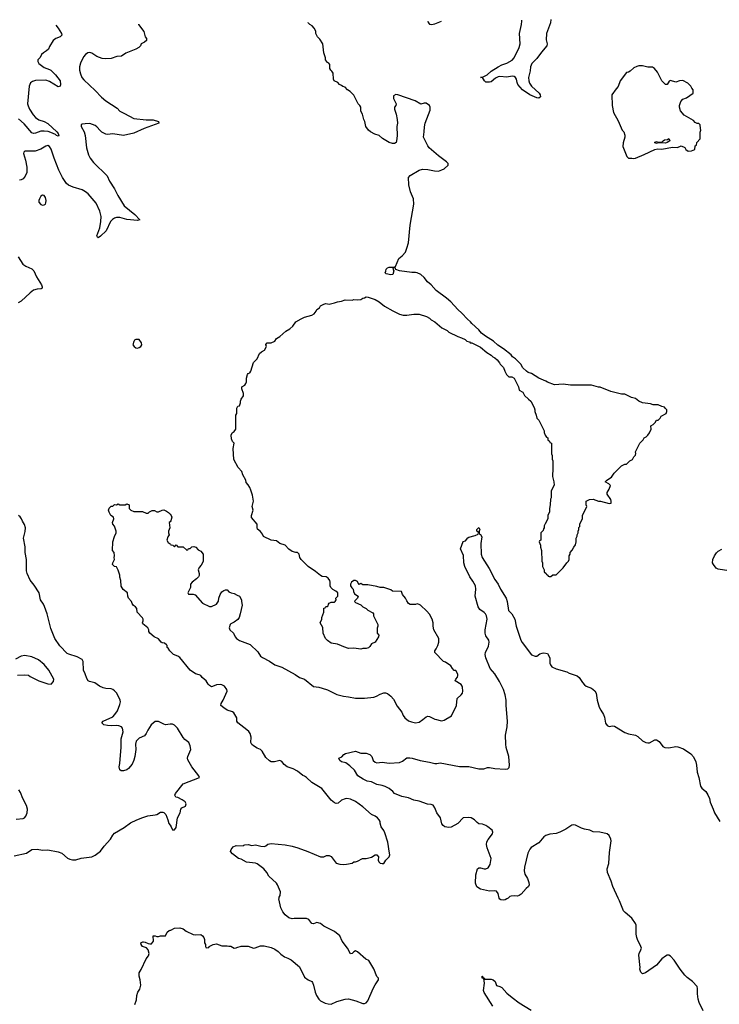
# Model space of a CAD drawing. Header units: inches. Extents: x 2323201 to 2563958, y 895391 to 1023096.
# Tile 35 of 196: x 2378292 to 2386243, y 1008792 to 1019986. Entities that reach past the tile are written whole.
import ezdxf

# ---------------------------------------------------------------- set-up
doc = ezdxf.new("R2010")
doc.units = ezdxf.units.IN
doc.header["$MEASUREMENT"] = 0
for name, color, linetype in [('C3070', 7, 'Continuous'), ('C3071', 7, 'Continuous'), ('C3080', 7, 'Continuous'), ('C3081', 7, 'Continuous')]:
    doc.layers.add(name, color=color, linetype=linetype)

msp = doc.modelspace()

# ---------------------------------------------------------------- linework, layer by layer
at = {"layer": 'C3070', "color": 5, "elevation": 240}
msp.add_lwpolyline([(2379602, 1008790), (2379618, 1008842), (2379622, 1008890), (2379635, 1008930), (2379657, 1008963), (2379669, 1009010), (2379662, 1009070), (2379648, 1009112), (2379648, 1009150), (2379674, 1009186), (2379729, 1009310), (2379757, 1009343), (2379764, 1009370), (2379752, 1009412), (2379732, 1009432), (2379689, 1009450), (2379673, 1009470), (2379669, 1009490), (2379690, 1009502), (2379699, 1009501), (2379718, 1009498), (2379750, 1009483), (2379770, 1009479), (2379790, 1009481), (2379814, 1009510), (2379810, 1009572), (2379830, 1009572), (2379850, 1009562), (2379870, 1009562), (2379890, 1009571), (2379950, 1009572), (2379969, 1009611), (2379989, 1009631), (2380000, 1009634)], dxfattribs=at)
at = {"layer": 'C3071', "color": 5}
for points, elevation in [([(2378701, 1019924), (2378730, 1019890), (2378768, 1019830), (2378771, 1019810), (2378750, 1019792), (2378702, 1019770), (2378673, 1019750), (2378630, 1019682), (2378617, 1019650), (2378597, 1019630), (2378562, 1019610), (2378539, 1019590), (2378523, 1019557), (2378498, 1019530), (2378496, 1019510), (2378510, 1019487), (2378570, 1019441), (2378630, 1019420), (2378646, 1019410), (2378700, 1019360), (2378750, 1019290), (2378756, 1019250), (2378750, 1019230), (2378730, 1019224), (2378630, 1019284), (2378590, 1019299), (2378470, 1019293), (2378436, 1019284), (2378413, 1019267), (2378400, 1019230), (2378381, 1019030), (2378386, 1019006), (2378403, 1018970), (2378444, 1018904), (2378470, 1018874), (2378510, 1018848), (2378568, 1018828), (2378610, 1018807), (2378712, 1018710), (2378727, 1018690), (2378735, 1018665), (2378730, 1018661), (2378711, 1018669), (2378700, 1018680), (2378645, 1018705), (2378614, 1018714), (2378570, 1018719), (2378530, 1018720), (2378470, 1018695), (2378450, 1018693), (2378430, 1018699), (2378342, 1018802), (2378279, 1018859)], 220), ([(2379640, 1019934), (2379640, 1019930), (2379702, 1019850), (2379719, 1019790), (2379731, 1019770), (2379731, 1019750), (2379710, 1019729), (2379671, 1019710), (2379665, 1019690), (2379645, 1019670), (2379611, 1019650), (2379496, 1019604), (2379450, 1019572), (2379394, 1019566), (2379330, 1019544), (2379270, 1019540), (2379230, 1019546), (2379169, 1019569), (2379110, 1019605), (2379090, 1019611), (2379067, 1019610), (2379038, 1019590), (2379017, 1019563), (2378981, 1019490), (2378972, 1019450), (2378972, 1019410), (2378982, 1019370), (2378998, 1019330), (2379020, 1019300), (2379150, 1019180), (2379223, 1019103), (2379270, 1019064), (2379399, 1018979), (2379430, 1018944), (2379481, 1018921), (2379590, 1018861), (2379730, 1018849), (2379809, 1018849), (2379871, 1018830), (2379872, 1018810), (2379707, 1018750), (2379590, 1018694), (2379470, 1018670), (2379350, 1018687), (2379290, 1018681), (2379270, 1018683), (2379226, 1018706), (2379205, 1018725), (2379170, 1018768), (2379150, 1018782), (2379090, 1018805), (2379037, 1018803), (2379003, 1018797), (2378991, 1018789), (2378991, 1018770), (2379023, 1018710), (2379036, 1018670), (2379050, 1018530), (2379074, 1018450), (2379092, 1018410), (2379130, 1018361), (2379286, 1018210), (2379313, 1018150), (2379370, 1018064), (2379408, 1017988), (2379479, 1017870), (2379602, 1017770), (2379658, 1017710), (2379630, 1017702), (2379510, 1017713), (2379430, 1017737), (2379390, 1017737), (2379370, 1017731), (2379346, 1017714), (2379324, 1017690), (2379273, 1017587), (2379210, 1017524), (2379185, 1017505), (2379174, 1017514), (2379170, 1017530), (2379201, 1017619), (2379213, 1017690), (2379216, 1017750), (2379202, 1017810), (2379161, 1017901), (2379070, 1018006), (2379040, 1018030), (2379000, 1018050), (2378901, 1018081), (2378846, 1018106), (2378824, 1018124), (2378779, 1018190), (2378736, 1018276), (2378684, 1018410), (2378650, 1018512), (2378630, 1018544), (2378610, 1018554), (2378590, 1018548), (2378530, 1018514), (2378469, 1018491), (2378368, 1018492), (2378350, 1018490), (2378339, 1018481), (2378335, 1018465), (2378358, 1018390), (2378371, 1018310), (2378372, 1018250), (2378354, 1018206), (2378330, 1018177), (2378310, 1018166), (2378290, 1018163)], 240), ([(2378273, 1017290), (2378327, 1017207), (2378363, 1017183), (2378430, 1017153), (2378452, 1017132), (2378483, 1017063), (2378538, 1016970), (2378547, 1016950), (2378546, 1016934), (2378535, 1016925), (2378490, 1016921), (2378447, 1016910), (2378410, 1016882), (2378310, 1016787), (2378274, 1016766)], 240), ([(2380000, 1012808), (2379998, 1012810), (2379980, 1012840), (2379969, 1012849), (2379968, 1012870), (2379960, 1012880), (2379937, 1012897), (2379910, 1012902), (2379898, 1012910), (2379870, 1012948), (2379818, 1012970), (2379769, 1013010), (2379759, 1013030), (2379759, 1013050), (2379749, 1013070), (2379690, 1013118), (2379686, 1013130), (2379694, 1013150), (2379694, 1013170), (2379686, 1013186), (2379628, 1013250), (2379622, 1013290), (2379608, 1013310), (2379585, 1013325), (2379569, 1013349), (2379562, 1013370), (2379530, 1013408), (2379519, 1013430), (2379515, 1013470), (2379469, 1013509), (2379446, 1013546), (2379442, 1013610), (2379429, 1013649), (2379429, 1013670), (2379410, 1013726), (2379390, 1013766), (2379368, 1013768), (2379348, 1013790), (2379349, 1013811), (2379368, 1013850), (2379364, 1013870), (2379369, 1013890), (2379367, 1013927), (2379348, 1013950), (2379349, 1014050), (2379369, 1014111), (2379388, 1014150), (2379389, 1014170), (2379369, 1014229), (2379349, 1014250), (2379348, 1014270), (2379362, 1014310), (2379358, 1014330), (2379329, 1014349), (2379310, 1014386), (2379302, 1014410), (2379308, 1014432), (2379330, 1014454), (2379350, 1014454), (2379370, 1014474), (2379390, 1014472), (2379410, 1014482), (2379430, 1014472), (2379490, 1014472), (2379510, 1014482), (2379534, 1014470), (2379534, 1014430), (2379554, 1014410), (2379590, 1014394), (2379687, 1014393), (2379730, 1014374), (2379750, 1014374), (2379766, 1014390), (2379796, 1014404), (2379824, 1014404), (2379850, 1014392), (2379870, 1014392), (2379909, 1014411), (2379930, 1014412), (2379960, 1014400), (2379984, 1014384), (2380000, 1014365)], 240), ([(2380000, 1011977), (2379950, 1011969), (2379930, 1011975), (2379870, 1012007), (2379830, 1012006), (2379784, 1011970), (2379747, 1011910), (2379730, 1011870), (2379710, 1011844), (2379650, 1011819), (2379617, 1011783), (2379608, 1011750), (2379612, 1011690), (2379600, 1011610), (2379590, 1011569), (2379570, 1011521), (2379530, 1011474), (2379510, 1011459), (2379470, 1011445), (2379446, 1011446), (2379430, 1011458), (2379421, 1011490), (2379429, 1011530), (2379446, 1011714), (2379444, 1011810), (2379466, 1011890), (2379461, 1011930), (2379447, 1011947), (2379419, 1011959), (2379390, 1011962), (2379330, 1011956), (2379290, 1011961), (2379248, 1011970), (2379224, 1011990), (2379242, 1012010), (2379350, 1012061), (2379374, 1012086), (2379402, 1012130), (2379430, 1012199), (2379436, 1012230), (2379434, 1012250), (2379427, 1012270), (2379390, 1012332), (2379370, 1012357), (2379351, 1012371), (2379330, 1012377), (2379270, 1012381), (2379239, 1012390), (2379199, 1012410), (2379147, 1012447), (2379083, 1012463), (2379069, 1012470), (2379054, 1012494), (2379036, 1012550), (2379017, 1012590), (2379012, 1012688), (2379001, 1012710), (2378943, 1012743), (2378850, 1012771), (2378830, 1012781), (2378746, 1012866), (2378689, 1012950), (2378645, 1013065), (2378605, 1013230), (2378574, 1013314), (2378561, 1013341), (2378528, 1013390), (2378511, 1013470), (2378457, 1013557), (2378412, 1013612), (2378378, 1013690), (2378370, 1013718), (2378367, 1013847), (2378352, 1013930), (2378352, 1013992), (2378336, 1014090), (2378353, 1014167), (2378356, 1014210), (2378346, 1014246), (2378323, 1014283), (2378312, 1014310), (2378295, 1014335), (2378278, 1014350)], 260), ([(2380000, 1014278), (2379992, 1014270), (2379998, 1014210), (2379982, 1014170), (2379982, 1014150), (2379992, 1014130), (2379975, 1014105), (2379965, 1014070), (2379980, 1014040), (2380000, 1014026)], 240), ([(2378266, 1012534), (2378350, 1012539), (2378390, 1012533), (2378410, 1012519), (2378510, 1012471), (2378610, 1012436), (2378650, 1012432), (2378677, 1012463), (2378681, 1012490), (2378624, 1012590), (2378570, 1012656), (2378507, 1012707), (2378430, 1012741), (2378350, 1012759), (2378310, 1012749), (2378244, 1012716)], 280), ([(2378250, 1010896), (2378330, 1010904), (2378345, 1010910), (2378361, 1010930), (2378375, 1010970), (2378380, 1011010), (2378370, 1011050), (2378327, 1011130), (2378299, 1011199), (2378283, 1011230)], 280), ([(2378230, 1010479), (2378369, 1010511), (2378430, 1010551), (2378490, 1010555), (2378550, 1010545), (2378610, 1010547), (2378730, 1010525), (2378770, 1010510), (2378835, 1010455), (2378861, 1010441), (2378890, 1010433), (2378930, 1010433), (2378990, 1010455), (2379110, 1010470), (2379150, 1010486), (2379210, 1010534), (2379251, 1010590), (2379325, 1010670), (2379350, 1010715), (2379370, 1010739), (2379480, 1010800), (2379550, 1010853), (2379622, 1010890), (2379690, 1010917), (2379747, 1010933), (2379830, 1010945), (2379849, 1010951), (2379890, 1010975), (2379917, 1010977), (2379930, 1010971), (2379951, 1010951), (2379976, 1010890), (2379987, 1010847), (2380000, 1010829)], 260)]:
    msp.add_lwpolyline(points, dxfattribs=dict(at, elevation=elevation))
at = {"layer": 'C3071', "color": 5, "elevation": 260}
for points in [[(2378550, 1017989), (2378530, 1017978), (2378515, 1017950), (2378508, 1017930), (2378508, 1017910), (2378530, 1017884), (2378550, 1017877), (2378570, 1017879), (2378584, 1017890), (2378590, 1017902), (2378593, 1017930), (2378585, 1017965), (2378570, 1017988)], [(2379610, 1016349), (2379598, 1016342), (2379590, 1016328), (2379579, 1016290), (2379591, 1016270), (2379610, 1016254), (2379630, 1016251), (2379650, 1016257), (2379669, 1016270), (2379681, 1016290), (2379676, 1016310), (2379650, 1016348)]]:
    msp.add_lwpolyline(points, close=True, dxfattribs=at)
at = {"layer": 'C3080', "color": 5}
for points, elevation in [([(2380000, 1009634), (2380010, 1009636), (2380050, 1009656), (2380110, 1009662), (2380150, 1009651), (2380184, 1009624), (2380265, 1009585), (2380290, 1009582), (2380350, 1009585), (2380370, 1009571), (2380385, 1009550), (2380391, 1009530), (2380392, 1009490), (2380402, 1009470), (2380402, 1009450), (2380410, 1009434), (2380442, 1009438), (2380446, 1009450), (2380489, 1009471), (2380530, 1009478), (2380590, 1009458), (2380650, 1009458), (2380670, 1009451), (2380690, 1009451), (2380730, 1009431), (2380750, 1009432), (2380761, 1009439), (2380810, 1009451), (2380870, 1009452), (2380890, 1009452), (2380950, 1009431), (2380968, 1009432), (2381030, 1009458), (2381070, 1009456), (2381150, 1009436), (2381190, 1009418), (2381230, 1009391), (2381260, 1009360), (2381302, 1009330), (2381338, 1009318), (2381377, 1009297), (2381470, 1009218), (2381530, 1009102), (2381572, 1009070), (2381610, 1009051), (2381619, 1009039), (2381630, 1009010), (2381648, 1008928), (2381663, 1008890), (2381691, 1008850), (2381711, 1008830), (2381764, 1008804), (2381796, 1008796), (2381830, 1008795), (2381897, 1008823), (2381990, 1008849), (2382030, 1008853), (2382113, 1008833), (2382190, 1008802), (2382210, 1008801), (2382231, 1008809), (2382250, 1008830), (2382309, 1008970), (2382330, 1009012), (2382368, 1009070), (2382368, 1009090), (2382349, 1009109), (2382316, 1009196), (2382258, 1009290), (2382225, 1009305), (2382130, 1009389), (2382110, 1009399), (2382090, 1009389), (2382070, 1009369), (2382050, 1009364), (2382019, 1009430), (2381955, 1009510), (2381929, 1009570), (2381870, 1009619), (2381750, 1009681), (2381710, 1009709), (2381670, 1009721), (2381630, 1009705), (2381610, 1009709), (2381576, 1009756), (2381550, 1009766), (2381410, 1009769), (2381390, 1009765), (2381350, 1009775), (2381310, 1009809), (2381282, 1009842), (2381261, 1009890), (2381237, 1009990), (2381239, 1010000)], 240), ([(2383842, 1010000), (2383830, 1009989), (2383810, 1009978), (2383790, 1009975), (2383760, 1009980), (2383748, 1009988), (2383741, 1010000)], 220), ([(2386059, 1008719), (2386014, 1008814), (2386004, 1008850), (2385995, 1008910), (2385996, 1008970), (2385990, 1008993), (2385940, 1009050), (2385876, 1009096), (2385850, 1009124), (2385798, 1009190), (2385730, 1009294), (2385690, 1009338), (2385670, 1009352), (2385650, 1009352), (2385630, 1009339), (2385588, 1009310), (2385530, 1009236), (2385405, 1009150), (2385370, 1009139), (2385350, 1009158), (2385339, 1009190), (2385343, 1009210), (2385330, 1009350), (2385332, 1009370), (2385352, 1009410), (2385357, 1009430), (2385352, 1009450), (2385312, 1009530), (2385306, 1009550), (2385300, 1009590), (2385297, 1009690), (2385291, 1009710), (2385250, 1009770), (2385174, 1009834), (2385156, 1009856), (2385110, 1009967), (2385094, 1010000)], 220), ([(2383669, 1008770), (2383570, 1008925), (2383562, 1008950), (2383573, 1009033), (2383566, 1009086), (2383548, 1009090), (2383546, 1009110), (2383550, 1009112), (2383554, 1009094), (2383570, 1009092), (2383578, 1009078), (2383650, 1009076), (2383671, 1009070), (2383696, 1009050), (2383710, 1009005), (2383750, 1008995), (2383770, 1008983), (2383830, 1008919), (2383888, 1008868), (2383968, 1008808), (2384106, 1008726)], 220)]:
    msp.add_lwpolyline(points, dxfattribs=dict(at, elevation=elevation))
at = {"layer": 'C3081', "color": 5}
for points, elevation in [([(2380000, 1014026), (2380004, 1014024), (2380010, 1014014), (2380033, 1014013), (2380050, 1013994), (2380070, 1014014), (2380090, 1013994), (2380150, 1013992), (2380190, 1013954), (2380202, 1013958), (2380210, 1013974), (2380230, 1013974), (2380248, 1013992), (2380270, 1013998), (2380292, 1013990), (2380320, 1013960), (2380350, 1013942), (2380378, 1013910), (2380376, 1013830), (2380371, 1013810), (2380355, 1013785), (2380330, 1013758), (2380321, 1013730), (2380331, 1013690), (2380330, 1013666), (2380322, 1013650), (2380302, 1013630), (2380252, 1013590), (2380234, 1013570), (2380232, 1013530), (2380202, 1013470), (2380210, 1013454), (2380265, 1013455), (2380287, 1013447), (2380371, 1013351), (2380450, 1013316), (2380470, 1013316), (2380530, 1013342), (2380550, 1013374), (2380555, 1013410), (2380570, 1013452), (2380590, 1013482), (2380610, 1013498), (2380630, 1013505), (2380650, 1013502), (2380670, 1013482), (2380694, 1013470), (2380730, 1013462), (2380762, 1013442), (2380790, 1013431), (2380811, 1013390), (2380811, 1013370), (2380821, 1013330), (2380798, 1013230), (2380785, 1013190), (2380770, 1013168), (2380730, 1013135), (2380690, 1013118), (2380682, 1013110), (2380671, 1013070), (2380681, 1013050), (2380723, 1013010), (2380742, 1012970), (2380757, 1012950), (2380790, 1012928), (2380910, 1012881), (2380999, 1012799), (2381030, 1012750), (2381053, 1012733), (2381130, 1012694), (2381190, 1012650), (2381270, 1012624), (2381421, 1012541), (2381470, 1012508), (2381529, 1012489), (2381630, 1012404), (2381690, 1012399), (2381730, 1012387), (2381790, 1012365), (2381895, 1012315), (2381970, 1012296), (2382030, 1012288), (2382110, 1012271), (2382210, 1012271), (2382317, 1012283), (2382347, 1012293), (2382390, 1012316), (2382430, 1012331), (2382450, 1012331), (2382470, 1012324), (2382510, 1012295), (2382539, 1012259), (2382582, 1012182), (2382634, 1012114), (2382650, 1012076), (2382667, 1012050), (2382710, 1012016), (2382743, 1012003), (2382790, 1011993), (2382830, 1011999), (2382875, 1012030), (2382910, 1012061), (2382930, 1012066), (2382950, 1012065), (2383010, 1012032), (2383030, 1012031), (2383070, 1012018), (2383090, 1012016), (2383117, 1012023), (2383198, 1012070), (2383255, 1012190), (2383264, 1012270), (2383309, 1012310), (2383324, 1012330), (2383329, 1012350), (2383323, 1012397), (2383321, 1012410), (2383309, 1012429), (2383242, 1012470), (2383248, 1012490), (2383268, 1012510), (2383273, 1012530), (2383270, 1012546), (2383250, 1012586), (2383230, 1012588), (2383210, 1012608), (2383190, 1012639), (2383130, 1012682), (2383110, 1012689), (2383008, 1012790), (2383009, 1012810), (2383026, 1012834), (2383044, 1012870), (2383054, 1012910), (2383055, 1012950), (2382999, 1013050), (2382989, 1013089), (2382989, 1013130), (2382978, 1013170), (2382950, 1013226), (2382920, 1013260), (2382846, 1013330), (2382830, 1013338), (2382810, 1013346), (2382790, 1013338), (2382730, 1013338), (2382710, 1013348), (2382690, 1013378), (2382676, 1013410), (2382642, 1013450), (2382630, 1013486), (2382530, 1013489), (2382510, 1013502), (2382430, 1013529), (2382390, 1013529), (2382350, 1013542), (2382250, 1013562), (2382190, 1013562), (2382170, 1013575), (2382150, 1013566), (2382138, 1013578), (2382130, 1013598), (2382110, 1013608), (2382090, 1013609), (2382062, 1013590), (2382052, 1013570), (2382052, 1013550), (2382065, 1013525), (2382082, 1013510), (2382084, 1013484), (2382098, 1013458), (2382138, 1013430), (2382131, 1013409), (2382101, 1013379), (2382098, 1013370), (2382110, 1013358), (2382170, 1013332), (2382190, 1013312), (2382230, 1013292), (2382250, 1013272), (2382304, 1013244), (2382311, 1013230), (2382312, 1013210), (2382362, 1013110), (2382362, 1013090), (2382353, 1013067), (2382353, 1013013), (2382372, 1012990), (2382371, 1012970), (2382331, 1012909), (2382290, 1012888), (2382270, 1012858), (2382255, 1012845), (2382230, 1012835), (2382190, 1012835), (2382170, 1012829), (2382090, 1012839), (2382030, 1012835), (2381974, 1012854), (2381949, 1012869), (2381905, 1012885), (2381830, 1012899), (2381790, 1012928), (2381769, 1012949), (2381742, 1013010), (2381736, 1013076), (2381706, 1013130), (2381726, 1013170), (2381726, 1013190), (2381748, 1013250), (2381750, 1013294), (2381762, 1013298), (2381770, 1013314), (2381790, 1013314), (2381798, 1013322), (2381800, 1013340), (2381810, 1013354), (2381830, 1013362), (2381870, 1013365), (2381878, 1013370), (2381888, 1013390), (2381886, 1013410), (2381906, 1013430), (2381906, 1013470), (2381886, 1013490), (2381850, 1013508), (2381829, 1013530), (2381822, 1013550), (2381822, 1013590), (2381815, 1013610), (2381797, 1013637), (2381773, 1013653), (2381730, 1013656), (2381710, 1013665), (2381652, 1013712), (2381570, 1013769), (2381489, 1013850), (2381477, 1013870), (2381469, 1013909), (2381450, 1013929), (2381430, 1013929), (2381390, 1013941), (2381350, 1013965), (2381310, 1014013), (2381250, 1014029), (2381210, 1014059), (2381150, 1014069), (2381062, 1014110), (2381050, 1014138), (2381030, 1014168), (2380995, 1014195), (2380989, 1014210), (2380992, 1014252), (2380926, 1014326), (2380925, 1014350), (2380944, 1014410), (2380935, 1014450), (2380949, 1014510), (2380939, 1014579), (2380917, 1014637), (2380909, 1014669), (2380890, 1014698), (2380865, 1014725), (2380862, 1014750), (2380829, 1014810), (2380815, 1014850), (2380775, 1014895), (2380726, 1014986), (2380719, 1015110), (2380728, 1015170), (2380709, 1015189), (2380700, 1015220), (2380696, 1015264), (2380706, 1015290), (2380730, 1015302), (2380748, 1015330), (2380748, 1015490), (2380758, 1015510), (2380758, 1015570), (2380769, 1015591), (2380790, 1015594), (2380802, 1015630), (2380802, 1015650), (2380809, 1015670), (2380835, 1015710), (2380835, 1015735), (2380815, 1015790), (2380818, 1015810), (2380849, 1015831), (2380862, 1015850), (2380869, 1015870), (2380869, 1015910), (2380882, 1015950), (2380890, 1015962), (2380908, 1015972), (2380918, 1015990), (2380949, 1016090), (2380989, 1016131), (2381018, 1016190), (2381038, 1016210), (2381075, 1016230), (2381098, 1016270), (2381088, 1016290), (2381090, 1016294), (2381106, 1016310), (2381150, 1016312), (2381190, 1016332), (2381210, 1016362), (2381250, 1016385), (2381315, 1016445), (2381362, 1016470), (2381397, 1016503), (2381430, 1016551), (2381490, 1016585), (2381530, 1016602), (2381610, 1016625), (2381638, 1016642), (2381662, 1016670), (2381670, 1016692), (2381698, 1016710), (2381709, 1016731), (2381750, 1016751), (2381770, 1016758), (2381810, 1016752), (2381870, 1016765), (2381903, 1016777), (2381950, 1016785), (2381990, 1016801), (2382070, 1016798), (2382090, 1016805), (2382130, 1016801), (2382170, 1016805), (2382190, 1016818), (2382210, 1016822), (2382230, 1016834), (2382252, 1016832), (2382330, 1016805), (2382377, 1016777), (2382438, 1016730), (2382534, 1016674), (2382610, 1016636), (2382650, 1016626), (2382690, 1016626), (2382770, 1016638), (2382830, 1016636), (2382914, 1016610), (2382951, 1016591), (2382970, 1016572), (2383011, 1016551), (2383090, 1016482), (2383150, 1016452), (2383170, 1016432), (2383270, 1016382), (2383314, 1016370), (2383354, 1016350), (2383374, 1016330), (2383402, 1016322), (2383413, 1016313), (2383430, 1016312), (2383530, 1016262), (2383602, 1016202), (2383651, 1016171), (2383670, 1016152), (2383690, 1016142), (2383718, 1016118), (2383745, 1016085), (2383752, 1016070), (2383792, 1016030), (2383805, 1015990), (2383825, 1015950), (2383850, 1015926), (2383884, 1015924), (2383910, 1015912), (2383962, 1015810), (2383970, 1015774), (2384011, 1015751), (2384030, 1015714), (2384074, 1015670), (2384102, 1015650), (2384137, 1015577), (2384145, 1015550), (2384145, 1015530), (2384162, 1015490), (2384170, 1015454), (2384190, 1015434), (2384220, 1015380), (2384252, 1015312), (2384253, 1015293), (2384264, 1015264), (2384278, 1015238), (2384294, 1015230), (2384294, 1015210), (2384313, 1015193), (2384318, 1015178), (2384334, 1015170), (2384334, 1015050), (2384342, 1015030), (2384342, 1014990), (2384352, 1014970), (2384351, 1014850), (2384346, 1014830), (2384346, 1014794), (2384363, 1014730), (2384365, 1014695), (2384332, 1014630), (2384332, 1014550), (2384325, 1014535), (2384322, 1014470), (2384312, 1014430), (2384312, 1014390), (2384294, 1014350), (2384294, 1014310), (2384264, 1014256), (2384254, 1014230), (2384254, 1014210), (2384244, 1014196), (2384240, 1014180), (2384214, 1014150), (2384214, 1014070), (2384198, 1014062), (2384194, 1014050), (2384212, 1014012), (2384212, 1013990), (2384222, 1013950), (2384225, 1013830), (2384232, 1013810), (2384232, 1013770), (2384254, 1013730), (2384254, 1013710), (2384274, 1013690), (2384278, 1013678), (2384294, 1013670), (2384298, 1013658), (2384310, 1013654), (2384330, 1013654), (2384350, 1013674), (2384390, 1013674), (2384470, 1013754), (2384509, 1013811), (2384528, 1013830), (2384538, 1013850), (2384538, 1013890), (2384548, 1013910), (2384548, 1013930), (2384570, 1013954), (2384588, 1013990), (2384610, 1014014), (2384618, 1014050), (2384618, 1014090), (2384627, 1014113), (2384628, 1014130), (2384638, 1014150), (2384638, 1014170), (2384648, 1014190), (2384648, 1014212), (2384656, 1014224), (2384658, 1014250), (2384687, 1014313), (2384688, 1014350), (2384738, 1014450), (2384728, 1014470), (2384728, 1014510), (2384766, 1014530), (2384810, 1014536), (2384870, 1014511), (2384891, 1014511), (2384990, 1014484), (2385015, 1014490), (2385015, 1014510), (2385009, 1014530), (2384968, 1014590), (2384969, 1014610), (2384993, 1014647), (2385008, 1014690), (2384989, 1014709), (2384946, 1014730), (2384966, 1014750), (2385017, 1014783), (2385049, 1014831), (2385130, 1014914), (2385168, 1014932), (2385190, 1014934), (2385226, 1014970), (2385255, 1014985), (2385270, 1015014), (2385290, 1015034), (2385295, 1015055), (2385289, 1015071), (2385338, 1015170), (2385378, 1015210), (2385389, 1015231), (2385410, 1015242), (2385430, 1015262), (2385448, 1015290), (2385468, 1015330), (2385466, 1015370), (2385490, 1015382), (2385515, 1015405), (2385530, 1015434), (2385550, 1015434), (2385570, 1015454), (2385583, 1015477), (2385638, 1015510), (2385648, 1015530), (2385648, 1015550), (2385626, 1015570), (2385622, 1015582), (2385588, 1015588), (2385550, 1015606), (2385493, 1015607), (2385460, 1015620), (2385370, 1015629), (2385328, 1015650), (2385290, 1015678), (2385246, 1015690), (2385170, 1015728), (2385130, 1015729), (2385010, 1015759), (2384890, 1015809), (2384870, 1015809), (2384790, 1015829), (2384550, 1015829), (2384470, 1015841), (2384370, 1015835), (2384290, 1015864), (2384270, 1015877), (2384190, 1015909), (2384110, 1015964), (2384070, 1015975), (2384050, 1015989), (2384009, 1016029), (2383988, 1016070), (2383928, 1016130), (2383894, 1016154), (2383876, 1016176), (2383790, 1016244), (2383727, 1016287), (2383675, 1016330), (2383586, 1016386), (2383541, 1016421), (2383510, 1016459), (2383430, 1016530), (2383416, 1016550), (2383381, 1016581), (2383318, 1016650), (2383270, 1016690), (2383190, 1016779), (2383141, 1016821), (2383025, 1016905), (2382969, 1016970), (2382927, 1017007), (2382890, 1017053), (2382850, 1017089), (2382810, 1017109), (2382790, 1017113), (2382750, 1017113), (2382609, 1017129), (2382567, 1017147), (2382562, 1017162), (2382550, 1017166), (2382538, 1017162), (2382534, 1017150), (2382542, 1017130), (2382531, 1017089), (2382510, 1017084), (2382458, 1017098), (2382446, 1017106), (2382454, 1017126), (2382455, 1017150), (2382470, 1017165), (2382489, 1017171), (2382547, 1017173), (2382562, 1017178), (2382602, 1017270), (2382638, 1017302), (2382676, 1017344), (2382693, 1017387), (2382710, 1017450), (2382728, 1017650), (2382770, 1017890), (2382767, 1017950), (2382735, 1018030), (2382713, 1018110), (2382710, 1018192), (2382730, 1018216), (2382830, 1018276), (2382870, 1018285), (2382930, 1018283), (2383007, 1018267), (2383050, 1018265), (2383090, 1018277), (2383115, 1018290), (2383162, 1018330), (2383162, 1018350), (2383144, 1018370), (2383050, 1018439), (2382945, 1018530), (2382929, 1018550), (2382881, 1018650), (2382890, 1018710), (2382892, 1018768), (2382901, 1018810), (2382957, 1018957), (2382957, 1018990), (2382949, 1019009), (2382910, 1019036), (2382890, 1019036), (2382850, 1019027), (2382785, 1019065), (2382590, 1019133), (2382565, 1019135), (2382541, 1019119), (2382541, 1019090), (2382571, 1019030), (2382565, 1019010), (2382551, 1018990), (2382551, 1018970), (2382571, 1018910), (2382583, 1018850), (2382584, 1018810), (2382579, 1018770), (2382583, 1018670), (2382574, 1018606), (2382570, 1018588), (2382550, 1018578), (2382530, 1018578), (2382490, 1018589), (2382416, 1018636), (2382378, 1018670), (2382326, 1018686), (2382278, 1018710), (2382255, 1018730), (2382224, 1018770), (2382214, 1018830), (2382204, 1018850), (2382189, 1018910), (2382170, 1018946), (2382169, 1018990), (2382158, 1019010), (2382138, 1019030), (2382089, 1019129), (2382049, 1019169), (2382018, 1019190), (2381990, 1019218), (2381965, 1019225), (2381950, 1019238), (2381926, 1019250), (2381906, 1019270), (2381866, 1019290), (2381858, 1019310), (2381856, 1019376), (2381840, 1019400), (2381828, 1019410), (2381818, 1019430), (2381816, 1019476), (2381806, 1019490), (2381790, 1019498), (2381769, 1019530), (2381767, 1019553), (2381749, 1019610), (2381735, 1019710), (2381703, 1019763), (2381678, 1019790), (2381658, 1019830), (2381656, 1019856), (2381638, 1019890), (2381615, 1019915), (2381588, 1019930), (2381569, 1019951), (2381570, 1019953)], 240), ([(2382932, 1019968), (2382933, 1019953), (2382950, 1019934), (2382972, 1019932), (2383010, 1019938), (2383087, 1019970)], 240), ([(2384330, 1019986), (2384325, 1019950), (2384280, 1019830), (2384275, 1019755), (2384286, 1019710), (2384282, 1019690), (2384222, 1019618), (2384170, 1019544), (2384114, 1019486), (2384103, 1019470), (2384098, 1019450), (2384095, 1019405), (2384076, 1019330), (2384077, 1019290), (2384085, 1019265), (2384109, 1019229), (2384195, 1019150), (2384207, 1019130), (2384211, 1019109), (2384190, 1019095), (2384170, 1019097), (2384090, 1019132), (2384008, 1019188), (2383955, 1019250), (2383944, 1019270), (2383938, 1019310), (2383926, 1019330), (2383910, 1019341), (2383890, 1019344), (2383829, 1019331), (2383750, 1019340), (2383730, 1019336), (2383700, 1019320), (2383650, 1019281), (2383630, 1019276), (2383590, 1019277), (2383574, 1019290), (2383550, 1019328), (2383529, 1019330), (2383550, 1019332), (2383603, 1019357), (2383650, 1019402), (2383730, 1019448), (2383770, 1019471), (2383830, 1019491), (2383890, 1019524), (2383910, 1019551), (2383969, 1019670), (2383979, 1019710), (2383973, 1019830), (2383995, 1019930), (2383998, 1019970), (2383997, 1019981)], 220), ([(2380000, 1014365), (2380014, 1014350), (2380022, 1014330), (2380011, 1014290), (2380000, 1014278)], 240), ([(2383741, 1010000), (2383740, 1010000), (2383729, 1010050), (2383710, 1010078), (2383690, 1010082), (2383630, 1010078), (2383530, 1010101), (2383486, 1010126), (2383472, 1010170), (2383477, 1010263), (2383494, 1010330), (2383510, 1010343), (2383530, 1010345), (2383570, 1010331), (2383590, 1010331), (2383617, 1010343), (2383637, 1010383), (2383650, 1010450), (2383605, 1010570), (2383596, 1010610), (2383602, 1010638), (2383616, 1010664), (2383666, 1010730), (2383669, 1010750), (2383661, 1010770), (2383611, 1010811), (2383590, 1010824), (2383550, 1010839), (2383510, 1010844), (2383490, 1010857), (2383460, 1010890), (2383421, 1010910), (2383390, 1010915), (2383330, 1010910), (2383273, 1010847), (2383196, 1010804), (2383170, 1010800), (2383124, 1010810), (2383104, 1010824), (2383090, 1010844), (2383073, 1010913), (2383033, 1010970), (2383010, 1011027), (2382990, 1011054), (2382970, 1011062), (2382927, 1011067), (2382830, 1011103), (2382770, 1011112), (2382710, 1011139), (2382633, 1011153), (2382550, 1011189), (2382533, 1011210), (2382490, 1011246), (2382447, 1011267), (2382410, 1011280), (2382350, 1011292), (2382290, 1011320), (2382241, 1011330), (2382195, 1011350), (2382136, 1011390), (2382095, 1011455), (2382044, 1011504), (2381997, 1011537), (2381950, 1011549), (2381930, 1011562), (2381918, 1011590), (2381954, 1011606), (2381975, 1011630), (2381996, 1011644), (2382110, 1011668), (2382170, 1011645), (2382230, 1011647), (2382270, 1011633), (2382295, 1011610), (2382310, 1011564), (2382330, 1011544), (2382350, 1011538), (2382410, 1011544), (2382490, 1011533), (2382610, 1011542), (2382643, 1011557), (2382690, 1011592), (2382727, 1011593), (2382752, 1011590), (2382843, 1011563), (2382950, 1011545), (2383010, 1011528), (2383032, 1011528), (2383070, 1011536), (2383290, 1011497), (2383395, 1011495), (2383510, 1011468), (2383566, 1011470), (2383610, 1011485), (2383630, 1011485), (2383690, 1011471), (2383810, 1011465), (2383838, 1011470), (2383856, 1011484), (2383860, 1011510), (2383850, 1011610), (2383821, 1011710), (2383816, 1011750), (2383813, 1011850), (2383833, 1011947), (2383835, 1012010), (2383820, 1012190), (2383820, 1012250), (2383811, 1012310), (2383789, 1012369), (2383743, 1012463), (2383692, 1012550), (2383640, 1012610), (2383590, 1012729), (2383583, 1012770), (2383585, 1012790), (2383618, 1012862), (2383628, 1012910), (2383625, 1012930), (2383590, 1012982), (2383582, 1013010), (2383582, 1013050), (2383604, 1013170), (2383596, 1013210), (2383587, 1013230), (2383570, 1013247), (2383520, 1013280), (2383503, 1013310), (2383468, 1013430), (2383476, 1013510), (2383471, 1013550), (2383442, 1013602), (2383407, 1013650), (2383350, 1013770), (2383339, 1013810), (2383334, 1013894), (2383302, 1013970), (2383330, 1014052), (2383358, 1014062), (2383386, 1014094), (2383398, 1014102), (2383470, 1014122), (2383502, 1014138), (2383506, 1014150), (2383502, 1014162), (2383488, 1014170), (2383488, 1014190), (2383510, 1014212), (2383522, 1014190), (2383514, 1014170), (2383514, 1014150), (2383518, 1014138), (2383530, 1014134), (2383545, 1014105), (2383534, 1014030), (2383536, 1013910), (2383546, 1013870), (2383627, 1013747), (2383690, 1013621), (2383731, 1013570), (2383755, 1013510), (2383820, 1013410), (2383833, 1013373), (2383847, 1013270), (2383886, 1013230), (2383919, 1013170), (2383935, 1013090), (2383959, 1013010), (2383989, 1012930), (2384004, 1012904), (2384110, 1012765), (2384150, 1012748), (2384170, 1012751), (2384205, 1012775), (2384230, 1012784), (2384250, 1012788), (2384290, 1012779), (2384315, 1012730), (2384317, 1012670), (2384325, 1012650), (2384340, 1012630), (2384390, 1012607), (2384510, 1012570), (2384537, 1012557), (2384627, 1012527), (2384650, 1012507), (2384689, 1012449), (2384710, 1012425), (2384730, 1012410), (2384790, 1012384), (2384830, 1012354), (2384845, 1012330), (2384853, 1012250), (2384877, 1012170), (2384895, 1012135), (2384928, 1012088), (2384938, 1012058), (2384949, 1011989), (2384970, 1011961), (2384990, 1011951), (2385030, 1011956), (2385050, 1011954), (2385170, 1011882), (2385210, 1011867), (2385290, 1011851), (2385316, 1011836), (2385370, 1011787), (2385407, 1011767), (2385430, 1011763), (2385450, 1011766), (2385510, 1011799), (2385530, 1011799), (2385559, 1011779), (2385603, 1011723), (2385625, 1011710), (2385670, 1011708), (2385750, 1011722), (2385770, 1011718), (2385835, 1011695), (2385920, 1011640), (2385950, 1011606), (2385976, 1011550), (2385985, 1011510), (2385993, 1011430), (2386010, 1011370), (2386030, 1011270), (2386045, 1011250), (2386090, 1011211), (2386114, 1011174), (2386130, 1011130), (2386138, 1011090), (2386172, 1011010), (2386190, 1010970), (2386250, 1010870)], 220), ([(2386350, 1013721), (2386230, 1013739), (2386209, 1013750), (2386176, 1013790), (2386167, 1013810), (2386170, 1013850), (2386187, 1013890), (2386210, 1013925), (2386230, 1013945), (2386270, 1013966)], 220), ([(2381239, 1010000), (2381241, 1010010), (2381253, 1010030), (2381256, 1010070), (2381223, 1010150), (2381209, 1010170), (2381124, 1010250), (2381101, 1010290), (2381067, 1010330), (2380990, 1010389), (2380970, 1010397), (2380870, 1010409), (2380810, 1010441), (2380778, 1010450), (2380710, 1010502), (2380689, 1010530), (2380695, 1010550), (2380718, 1010582), (2380750, 1010599), (2380830, 1010594), (2380838, 1010602), (2380850, 1010605), (2380890, 1010607), (2380930, 1010596), (2380970, 1010605), (2381034, 1010590), (2381074, 1010586), (2381090, 1010592), (2381110, 1010611), (2381150, 1010619), (2381310, 1010604), (2381390, 1010591), (2381452, 1010572), (2381565, 1010530), (2381710, 1010468), (2381750, 1010467), (2381777, 1010483), (2381810, 1010485), (2381833, 1010473), (2381890, 1010398), (2381930, 1010386), (2381970, 1010382), (2382004, 1010384), (2382070, 1010398), (2382090, 1010411), (2382110, 1010411), (2382130, 1010418), (2382186, 1010450), (2382230, 1010451), (2382290, 1010466), (2382330, 1010491), (2382350, 1010491), (2382371, 1010470), (2382367, 1010430), (2382375, 1010410), (2382390, 1010397), (2382410, 1010391), (2382429, 1010391), (2382454, 1010430), (2382489, 1010470), (2382497, 1010490), (2382496, 1010510), (2382474, 1010634), (2382442, 1010742), (2382430, 1010769), (2382399, 1010810), (2382389, 1010850), (2382389, 1010870), (2382377, 1010890), (2382357, 1010910), (2382330, 1010930), (2382289, 1010949), (2382190, 1011036), (2382110, 1011096), (2382050, 1011125), (2382010, 1011133), (2381990, 1011129), (2381948, 1011112), (2381910, 1011077), (2381890, 1011076), (2381870, 1011084), (2381830, 1011113), (2381727, 1011247), (2381610, 1011313), (2381550, 1011369), (2381530, 1011385), (2381510, 1011394), (2381450, 1011444), (2381398, 1011470), (2381330, 1011493), (2381298, 1011518), (2381270, 1011554), (2381250, 1011564), (2381189, 1011549), (2381150, 1011549), (2381130, 1011559), (2381090, 1011597), (2381047, 1011670), (2381027, 1011687), (2380990, 1011702), (2380949, 1011729), (2380930, 1011747), (2380920, 1011770), (2380921, 1011830), (2380910, 1011870), (2380894, 1011894), (2380874, 1011914), (2380770, 1011990), (2380761, 1012010), (2380759, 1012050), (2380725, 1012105), (2380710, 1012115), (2380650, 1012137), (2380610, 1012161), (2380579, 1012190), (2380581, 1012210), (2380605, 1012250), (2380649, 1012350), (2380644, 1012370), (2380619, 1012410), (2380590, 1012425), (2380570, 1012429), (2380530, 1012425), (2380483, 1012403), (2380470, 1012402), (2380450, 1012415), (2380433, 1012433), (2380409, 1012470), (2380367, 1012507), (2380350, 1012529), (2380330, 1012539), (2380290, 1012549), (2380229, 1012589), (2380110, 1012735), (2380090, 1012749), (2380038, 1012770), (2380000, 1012808)], 240), ([(2380000, 1010829), (2380014, 1010810), (2380030, 1010774), (2380050, 1010774), (2380070, 1010802), (2380084, 1010910), (2380114, 1010970), (2380122, 1011010), (2380134, 1011026), (2380175, 1011045), (2380182, 1011070), (2380173, 1011093), (2380138, 1011118), (2380090, 1011142), (2380066, 1011146), (2380055, 1011170), (2380061, 1011190), (2380150, 1011297), (2380334, 1011370), (2380329, 1011390), (2380247, 1011490), (2380204, 1011570), (2380199, 1011590), (2380203, 1011610), (2380235, 1011690), (2380230, 1011730), (2380212, 1011770), (2380170, 1011803), (2380150, 1011826), (2380084, 1011930), (2380050, 1011964), (2380030, 1011975), (2380010, 1011978), (2380000, 1011977)], 260), ([(2385094, 1010000), (2385032, 1010130), (2385014, 1010190), (2384972, 1010292), (2384969, 1010330), (2384987, 1010393), (2384996, 1010516), (2385013, 1010650), (2385009, 1010670), (2384990, 1010709), (2384970, 1010729), (2384887, 1010747), (2384810, 1010752), (2384770, 1010773), (2384710, 1010783), (2384675, 1010795), (2384610, 1010828), (2384590, 1010833), (2384568, 1010830), (2384499, 1010781), (2384430, 1010747), (2384390, 1010734), (2384315, 1010725), (2384270, 1010712), (2384250, 1010696), (2384191, 1010629), (2384105, 1010574), (2384090, 1010554), (2384068, 1010510), (2384028, 1010352), (2384025, 1010310), (2384031, 1010270), (2384062, 1010222), (2384077, 1010177), (2384082, 1010150), (2384076, 1010130), (2384047, 1010110), (2383990, 1010045), (2383970, 1010029), (2383950, 1010021), (2383910, 1010026), (2383877, 1010023), (2383862, 1010018), (2383842, 1010000)], 220)]:
    msp.add_lwpolyline(points, dxfattribs=dict(at, elevation=elevation))
at = {"layer": 'C3081', "color": 5, "elevation": 240}
for points in [[(2385330, 1019461), (2385306, 1019454), (2385270, 1019437), (2385230, 1019401), (2385210, 1019389), (2385190, 1019384), (2385118, 1019290), (2385095, 1019225), (2385070, 1019198), (2385022, 1019130), (2385025, 1019010), (2385041, 1018930), (2385094, 1018834), (2385138, 1018730), (2385158, 1018710), (2385171, 1018671), (2385171, 1018650), (2385150, 1018586), (2385145, 1018545), (2385192, 1018430), (2385210, 1018412), (2385250, 1018412), (2385270, 1018407), (2385290, 1018411), (2385390, 1018453), (2385510, 1018511), (2385545, 1018516), (2385590, 1018513), (2385710, 1018536), (2385769, 1018531), (2385810, 1018552), (2385850, 1018534), (2385862, 1018510), (2385890, 1018492), (2385927, 1018493), (2385966, 1018510), (2385967, 1018553), (2385982, 1018558), (2385986, 1018590), (2386026, 1018630), (2386027, 1018707), (2386034, 1018730), (2386028, 1018750), (2386026, 1018790), (2386010, 1018806), (2385990, 1018806), (2385970, 1018818), (2385950, 1018838), (2385842, 1018902), (2385802, 1018950), (2385789, 1018990), (2385789, 1019011), (2385805, 1019055), (2385830, 1019082), (2385870, 1019098), (2385946, 1019150), (2385946, 1019190), (2385930, 1019206), (2385918, 1019230), (2385885, 1019265), (2385830, 1019293), (2385790, 1019289), (2385750, 1019277), (2385687, 1019293), (2385675, 1019285), (2385650, 1019248), (2385630, 1019248), (2385589, 1019290), (2385542, 1019390), (2385505, 1019430), (2385484, 1019444), (2385430, 1019446), (2385370, 1019460)], [(2385630, 1018582), (2385550, 1018586), (2385530, 1018578), (2385508, 1018590), (2385530, 1018602), (2385550, 1018592), (2385590, 1018594), (2385606, 1018610), (2385622, 1018618), (2385656, 1018624), (2385670, 1018634), (2385682, 1018610), (2385650, 1018589)]]:
    msp.add_lwpolyline(points, close=True, dxfattribs=at)

doc.saveas('drawing.dxf')
